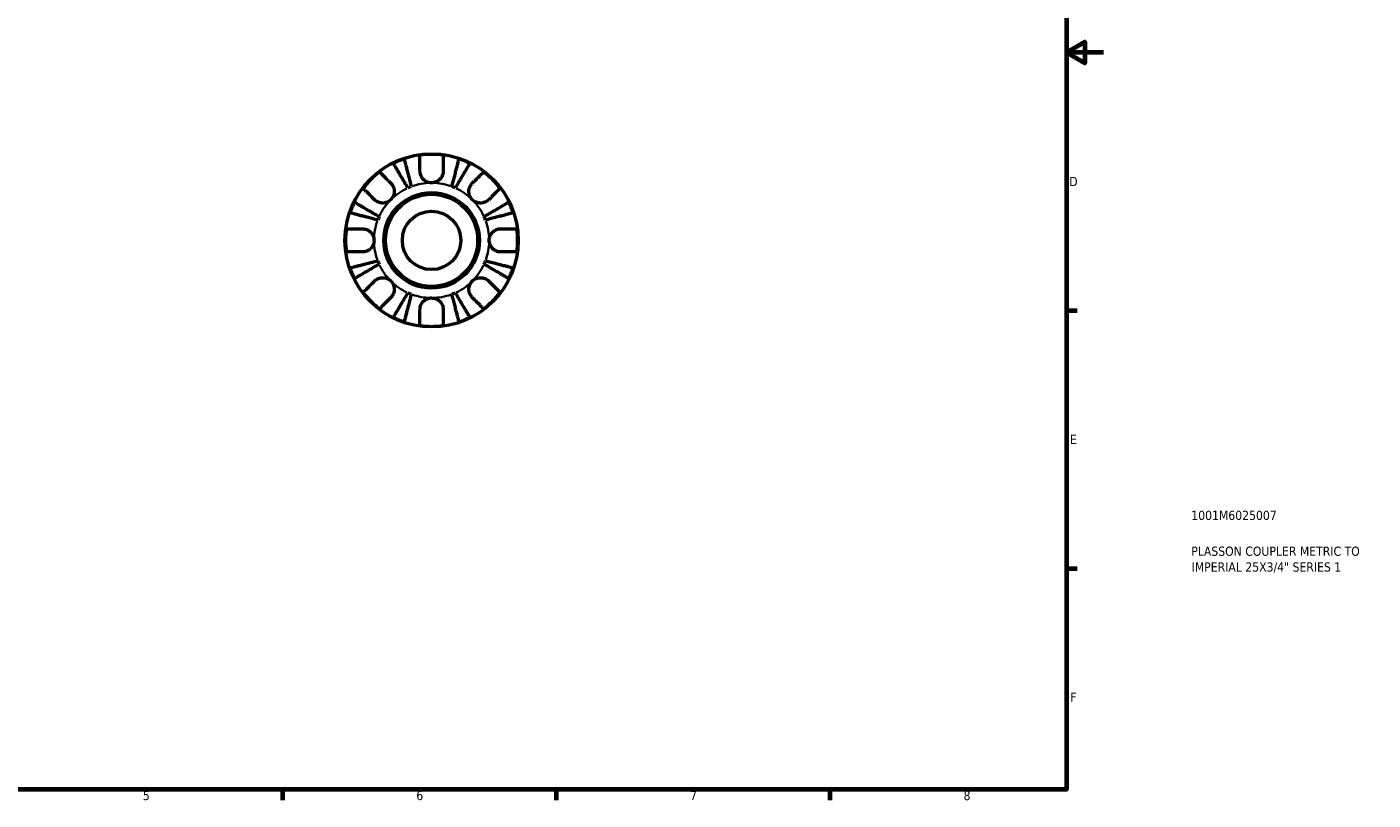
# Model space of a CAD drawing. Header units: millimetres. Extents: x -63 to 667, y 0 to 420.
# Tile 4 of 5: x 302 to 667, y 7 to 217. Entities that reach past the tile are written whole.
import ezdxf

# ---------------------------------------------------------------- set-up
doc = ezdxf.new("R2010")
doc.units = ezdxf.units.MM
for name, color, linetype, lineweight in [('Border (ISO)', 7, 'Continuous', 70), ('Title (ISO)', 7, 'Continuous', 50), ('Visible (ISO)', 7, 'Continuous', 50), ('Visible Narrow (ISO)', 7, 'Continuous', 35)]:
    doc.layers.add(name, color=color, linetype=linetype, lineweight=lineweight)
doc.styles.add('Note Text (ISO)', font='tahoma.ttf')

# ---------------------------------------------------------------- blocks, each defined once
blk = doc.blocks.new('Borders Default Border')
at = {"layer": 'Border (ISO)'}
for p, q in [((584, 140), (586.9, 140)), ((584, 70), (586.9, 70)), ((371.25, 10), (371.25, 7.1)), ((445.5, 10), (445.5, 7.1)), ((519.75, 10), (519.75, 7.1))]:
    blk.add_line(p, q, dxfattribs=at)
at = {"layer": 'Border (ISO)', "flags": 128}
for points in [[(10, 10), (10, 410), (584, 410), (584, 10), (10, 10)], [(594, 210), (584, 210), (589, 212.89), (589, 207.11), (584, 210)]]:
    blk.add_lwpolyline(points, dxfattribs=at)
at = {"layer": 'Border (ISO)', "color": 232, "true_color": 0xca0064, "char_height": 2.5, "attachment_point": 7, "style": 'Note Text (ISO)'}
for s, insert in [('D', (584.73, 173.75)), ('E', (584.94, 103.75)), ('F', (585, 33.75)), ('5', (333.39, 7.05)), ('6', (407.58, 7.05)), ('7', (481.85, 7.1)), ('8', (556.06, 7.04))]:
    blk.add_mtext(s, dxfattribs=dict(at, insert=insert))
blk = doc.blocks.new('Title Blocks ISO')
at = {"layer": 'Title (ISO)', "color": 232, "true_color": 0xca0064, "style": 'Note Text (ISO)'}
for tag, p in [('PART_NUMBER_001', (33.84, 73.13)), ('DESCRIPTION_001', (33.84, 63.4)), ('DESCRIPTION_002', (33.93, 59.12))]:
    blk.add_attdef(tag, p, '', height=2.5, dxfattribs=at)

msp = doc.modelspace()

# ---------------------------------------------------------------- linework, layer by layer
at = {"layer": 'Visible (ISO)'}
for radius in [23.5, 12.97, 12.5, 7.937]:
    msp.add_circle((411.723, 159.016), radius, dxfattribs=at)
for radius, start, end in [(23.341, 108.62342, 116.37658), (23.341, 82.24391, 97.75609), (23.341, 63.62342, 71.37658), (23.341, 127.24391, 142.75609), (23.341, 37.24391, 52.75609), (15.625, 110.66622, 114.33378), (15.625, 65.66622, 69.33378), (23.341, 153.62342, 161.37658), (23.341, 18.62342, 26.37658), (15.625, 155.66622, 159.33378), (15.625, 20.66622, 24.33378), (23.341, 172.24391, 187.75609), (23.341, 352.24391, 7.75609), (15.625, 200.66622, 204.33378), (15.625, 335.66622, 339.33378), (23.341, 198.62342, 206.37658), (23.341, 333.62342, 341.37658), (23.341, 217.24391, 232.75609), (15.625, 245.66622, 249.33378), (15.625, 290.66622, 294.33378), (23.341, 307.24391, 322.75609), (23.341, 243.62342, 251.37658), (23.341, 262.24391, 277.75609), (23.341, 288.62342, 296.37658)]:
    msp.add_arc((411.723, 159.016), radius, start, end, dxfattribs=at)
for points, knots in [([(405.285, 173.253), (405.036, 173.674), (404.765, 174.134), (404.234, 175.036), (403.974, 175.477), (403.516, 176.255), (403.276, 176.662), (402.827, 177.424), (402.619, 177.778), (402.27, 178.371), (402.096, 178.666), (401.797, 179.174), (401.671, 179.387), (401.485, 179.704), (401.406, 179.838), (401.353, 179.927)], [3.5133937, 3.5133937, 3.5133937, 3.5133937, 3.6601181, 3.6601181, 3.8068425, 3.8068425, 3.9529976, 3.9529976, 4.0991526, 4.0991526, 4.2449679, 4.2449679, 4.3907831, 4.3907831, 4.5326305, 4.5326305, 4.5326305, 4.5326305]), ([(404.269, 181.135), (404.295, 181.035), (404.334, 180.884), (404.426, 180.528), (404.488, 180.288), (404.636, 179.718), (404.721, 179.387), (404.894, 178.72), (404.996, 178.322), (405.218, 177.467), (405.336, 177.008), (405.562, 176.135), (405.69, 175.639), (405.952, 174.626), (406.086, 174.109), (406.208, 173.635)], [0.1494024, 0.1494024, 0.1494024, 0.1494024, 0.2912498, 0.2912498, 0.4370651, 0.4370651, 0.5828803, 0.5828803, 0.7290354, 0.7290354, 0.8751905, 0.8751905, 1.0219149, 1.0219149, 1.1686392, 1.1686392, 1.1686392, 1.1686392]), ([(408.573, 177.791), (408.573, 178.12), (408.573, 178.452), (408.573, 179.213), (408.573, 179.626), (408.573, 180.321), (408.573, 180.666), (408.573, 181.261), (408.573, 181.512), (408.573, 181.882), (408.573, 182.039), (408.573, 182.143)], [3.89240184, 3.89240184, 3.89240184, 3.89240184, 3.99678632, 3.99678632, 4.14339205, 4.14339205, 4.28980063, 4.28980063, 4.43620921, 4.43620921, 4.57823442, 4.57823442, 4.57823442, 4.57823442]), ([(414.873, 182.143), (414.873, 182.04), (414.873, 181.885), (414.873, 181.517), (414.873, 181.268), (414.873, 180.677), (414.873, 180.334), (414.873, 179.641), (414.873, 179.227), (414.873, 178.461), (414.873, 178.124), (414.873, 177.791)], [0.14941001, 0.14941001, 0.14941001, 0.14941001, 0.29044502, 0.29044502, 0.43634177, 0.43634177, 0.58223851, 0.58223851, 0.72934673, 0.72934673, 0.83526259, 0.83526259, 0.83526259, 0.83526259]), ([(417.237, 173.635), (417.36, 174.109), (417.493, 174.625), (417.755, 175.637), (417.883, 176.133), (418.109, 177.005), (418.227, 177.463), (418.448, 178.319), (418.551, 178.716), (418.724, 179.383), (418.81, 179.715), (418.957, 180.287), (419.02, 180.527), (419.112, 180.883), (419.151, 181.034), (419.177, 181.135)], [3.5133942, 3.5133942, 3.5133942, 3.5133942, 3.6599759, 3.6599759, 3.8065576, 3.8065576, 3.952571, 3.952571, 4.0985843, 4.0985843, 4.244542, 4.244542, 4.3904997, 4.3904997, 4.5326255, 4.5326255, 4.5326255, 4.5326255]), ([(422.093, 179.927), (422.04, 179.838), (421.961, 179.704), (421.775, 179.387), (421.649, 179.174), (421.35, 178.666), (421.176, 178.371), (420.827, 177.778), (420.618, 177.424), (420.17, 176.662), (419.929, 176.255), (419.471, 175.477), (419.212, 175.036), (418.681, 174.134), (418.409, 173.674), (418.161, 173.253)], [0.1494024, 0.1494024, 0.1494024, 0.1494024, 0.2912498, 0.2912498, 0.4370651, 0.4370651, 0.5828803, 0.5828803, 0.7290354, 0.7290354, 0.8751905, 0.8751905, 1.0219149, 1.0219149, 1.1686392, 1.1686392, 1.1686392, 1.1686392]), ([(397.597, 177.597), (397.67, 177.523), (397.781, 177.412), (398.043, 177.15), (398.22, 176.973), (398.641, 176.552), (398.885, 176.308), (399.376, 175.817), (399.669, 175.525), (400.207, 174.986), (400.442, 174.752), (400.674, 174.519)], [0.14942955, 0.14942955, 0.14942955, 0.14942955, 0.29145476, 0.29145476, 0.43786333, 0.43786333, 0.58427191, 0.58427191, 0.73087765, 0.73087765, 0.83526212, 0.83526212, 0.83526212, 0.83526212]), ([(411.723, 174.641), (411.472, 174.641), (411.223, 174.671), (410.712, 174.795), (410.454, 174.895), (409.857, 175.221), (409.545, 175.48), (409.118, 175.999), (408.975, 176.227), (408.792, 176.623), (408.734, 176.782), (408.647, 177.093), (408.617, 177.243), (408.581, 177.527), (408.573, 177.659), (408.573, 177.791)], [0, 0, 0, 0, 0.07514839, 0.07514839, 0.15775683, 0.15775683, 0.27887104, 0.27887104, 0.36056434, 0.36056434, 0.41315921, 0.41315921, 0.46174689, 0.46174689, 0.50485698, 0.50485698, 0.50485698, 0.50485698]), ([(414.873, 177.791), (414.873, 177.778), (414.873, 177.766), (414.871, 177.585), (414.855, 177.414), (414.798, 177.094), (414.761, 176.945), (414.654, 176.622), (414.579, 176.45), (414.334, 175.999), (414.135, 175.738), (413.617, 175.245), (413.292, 175.032), (412.551, 174.724), (412.14, 174.641), (411.723, 174.641)], [-0.51072287, -0.51072287, -0.51072287, -0.51072287, -0.50653573, -0.50653573, -0.4498196, -0.4498196, -0.40070764, -0.40070764, -0.34173664, -0.34173664, -0.24159774, -0.24159774, -0.12498377, -0.12498377, 0, 0, 0, 0]), ([(422.771, 174.519), (423.007, 174.755), (423.245, 174.993), (423.787, 175.535), (424.08, 175.828), (424.57, 176.317), (424.812, 176.56), (425.23, 176.978), (425.406, 177.154), (425.666, 177.414), (425.776, 177.524), (425.849, 177.597)], [3.89239507, 3.89239507, 3.89239507, 3.89239507, 3.99831093, 3.99831093, 4.14541915, 4.14541915, 4.2913159, 4.2913159, 4.43721264, 4.43721264, 4.57824766, 4.57824766, 4.57824766, 4.57824766]), ([(396.22, 170.064), (395.984, 170.3), (395.746, 170.538), (395.204, 171.08), (394.911, 171.373), (394.421, 171.863), (394.179, 172.105), (393.761, 172.523), (393.585, 172.699), (393.325, 172.959), (393.215, 173.069), (393.142, 173.142)], [3.89239507, 3.89239507, 3.89239507, 3.89239507, 3.99831093, 3.99831093, 4.14541915, 4.14541915, 4.2913159, 4.2913159, 4.43721264, 4.43721264, 4.57824766, 4.57824766, 4.57824766, 4.57824766]), ([(400.674, 174.519), (400.761, 174.433), (400.843, 174.341), (401.044, 174.086), (401.155, 173.914), (401.347, 173.541), (401.425, 173.34), (401.563, 172.841), (401.602, 172.54), (401.589, 171.844), (401.509, 171.456), (401.202, 170.708), (400.969, 170.359), (400.674, 170.064)], [-0.50766593, -0.50766593, -0.50766593, -0.50766593, -0.46718991, -0.46718991, -0.40200215, -0.40200215, -0.33506637, -0.33506637, -0.24300458, -0.24300458, -0.12488859, -0.12488859, 0, 0, 0, 0]), ([(422.771, 170.064), (422.616, 170.22), (422.477, 170.392), (422.229, 170.774), (422.123, 170.985), (421.925, 171.525), (421.86, 171.86), (421.841, 172.515), (421.879, 172.829), (422.02, 173.34), (422.099, 173.541), (422.291, 173.914), (422.401, 174.085), (422.603, 174.341), (422.685, 174.433), (422.771, 174.519)], [0, 0, 0, 0, 0.06608139, 0.06608139, 0.13667451, 0.13667451, 0.23873403, 0.23873403, 0.33457773, 0.33457773, 0.40157847, 0.40157847, 0.46685307, 0.46685307, 0.50745344, 0.50745344, 0.50745344, 0.50745344]), ([(430.304, 173.142), (430.231, 173.069), (430.121, 172.959), (429.861, 172.699), (429.685, 172.523), (429.267, 172.105), (429.024, 171.863), (428.535, 171.373), (428.242, 171.08), (427.7, 170.538), (427.462, 170.3), (427.226, 170.064)], [0.14941001, 0.14941001, 0.14941001, 0.14941001, 0.29044502, 0.29044502, 0.43634177, 0.43634177, 0.58223851, 0.58223851, 0.72934673, 0.72934673, 0.83526259, 0.83526259, 0.83526259, 0.83526259]), ([(390.812, 169.386), (390.901, 169.333), (391.035, 169.254), (391.352, 169.068), (391.565, 168.942), (392.073, 168.643), (392.368, 168.469), (392.961, 168.12), (393.315, 167.911), (394.076, 167.463), (394.484, 167.222), (395.262, 166.764), (395.703, 166.505), (396.604, 165.974), (397.065, 165.702), (397.486, 165.454)], [0.1494024, 0.1494024, 0.1494024, 0.1494024, 0.2912498, 0.2912498, 0.4370651, 0.4370651, 0.5828803, 0.5828803, 0.7290354, 0.7290354, 0.8751905, 0.8751905, 1.0219149, 1.0219149, 1.1686392, 1.1686392, 1.1686392, 1.1686392]), ([(400.674, 170.064), (400.519, 169.909), (400.347, 169.77), (399.965, 169.522), (399.754, 169.416), (399.214, 169.218), (398.879, 169.153), (398.223, 169.134), (397.91, 169.172), (397.399, 169.313), (397.198, 169.392), (396.825, 169.584), (396.654, 169.694), (396.398, 169.896), (396.306, 169.978), (396.22, 170.064)], [0, 0, 0, 0, 0.06608139, 0.06608139, 0.13667451, 0.13667451, 0.23873403, 0.23873403, 0.33457773, 0.33457773, 0.40157847, 0.40157847, 0.46685307, 0.46685307, 0.50745344, 0.50745344, 0.50745344, 0.50745344]), ([(427.226, 170.064), (427.14, 169.978), (427.048, 169.896), (426.793, 169.695), (426.621, 169.584), (426.248, 169.392), (426.047, 169.313), (425.548, 169.176), (425.247, 169.137), (424.551, 169.149), (424.163, 169.229), (423.415, 169.537), (423.066, 169.77), (422.771, 170.064)], [-0.50766593, -0.50766593, -0.50766593, -0.50766593, -0.46718991, -0.46718991, -0.40200215, -0.40200215, -0.33506637, -0.33506637, -0.24300458, -0.24300458, -0.12488859, -0.12488859, 0, 0, 0, 0]), ([(425.96, 165.454), (426.381, 165.702), (426.841, 165.974), (427.743, 166.505), (428.184, 166.764), (428.962, 167.222), (429.369, 167.463), (430.131, 167.911), (430.485, 168.12), (431.078, 168.469), (431.373, 168.643), (431.881, 168.942), (432.094, 169.068), (432.411, 169.254), (432.545, 169.333), (432.634, 169.386)], [3.5133937, 3.5133937, 3.5133937, 3.5133937, 3.6601181, 3.6601181, 3.8068425, 3.8068425, 3.9529976, 3.9529976, 4.0991526, 4.0991526, 4.2449679, 4.2449679, 4.3907831, 4.3907831, 4.5326305, 4.5326305, 4.5326305, 4.5326305]), ([(397.103, 164.53), (396.63, 164.653), (396.113, 164.787), (395.1, 165.048), (394.604, 165.177), (393.73, 165.403), (393.272, 165.521), (392.416, 165.742), (392.019, 165.845), (391.352, 166.018), (391.021, 166.103), (390.45, 166.251), (390.21, 166.313), (389.855, 166.405), (389.704, 166.444), (389.604, 166.47)], [3.5133937, 3.5133937, 3.5133937, 3.5133937, 3.6601181, 3.6601181, 3.8068425, 3.8068425, 3.9529976, 3.9529976, 4.0991526, 4.0991526, 4.2449679, 4.2449679, 4.3907831, 4.3907831, 4.5326305, 4.5326305, 4.5326305, 4.5326305]), ([(433.842, 166.47), (433.741, 166.444), (433.59, 166.405), (433.234, 166.313), (432.994, 166.25), (432.422, 166.103), (432.09, 166.017), (431.423, 165.844), (431.026, 165.741), (430.17, 165.52), (429.712, 165.402), (428.84, 165.176), (428.344, 165.048), (427.332, 164.786), (426.816, 164.653), (426.342, 164.53)], [0.1494079, 0.1494079, 0.1494079, 0.1494079, 0.2915337, 0.2915337, 0.4374914, 0.4374914, 0.5834491, 0.5834491, 0.7294624, 0.7294624, 0.8754758, 0.8754758, 1.0220575, 1.0220575, 1.1686392, 1.1686392, 1.1686392, 1.1686392]), ([(388.596, 162.166), (388.699, 162.166), (388.854, 162.166), (389.222, 162.166), (389.47, 162.166), (390.062, 162.166), (390.405, 162.166), (391.097, 162.166), (391.511, 162.166), (392.278, 162.166), (392.615, 162.166), (392.948, 162.166)], [0.14941001, 0.14941001, 0.14941001, 0.14941001, 0.29044502, 0.29044502, 0.43634177, 0.43634177, 0.58223851, 0.58223851, 0.72934673, 0.72934673, 0.83526259, 0.83526259, 0.83526259, 0.83526259]), ([(392.948, 162.166), (393.079, 162.166), (393.211, 162.158), (393.537, 162.116), (393.729, 162.074), (394.118, 161.948), (394.313, 161.863), (394.761, 161.609), (395.003, 161.422), (395.487, 160.92), (395.704, 160.59), (396.015, 159.844), (396.098, 159.432), (396.098, 159.016)], [-0.50816407, -0.50816407, -0.50816407, -0.50816407, -0.46460526, -0.46460526, -0.40154747, -0.40154747, -0.3356183, -0.3356183, -0.24286964, -0.24286964, -0.12490659, -0.12490659, 0, 0, 0, 0]), ([(427.348, 159.016), (427.348, 159.235), (427.371, 159.454), (427.465, 159.898), (427.539, 160.121), (427.808, 160.706), (428.051, 161.041), (428.562, 161.518), (428.799, 161.684), (429.236, 161.91), (429.427, 161.985), (429.816, 162.098), (430.014, 162.135), (430.307, 162.162), (430.403, 162.166), (430.498, 162.166)], [-2.17667965, -2.17667965, -2.17667965, -2.17667965, -2.11086653, -2.11086653, -2.04055216, -2.04055216, -1.91738302, -1.91738302, -1.82942275, -1.82942275, -1.76558177, -1.76558177, -1.70117883, -1.70117883, -1.66961913, -1.66961913, -1.66961913, -1.66961913]), ([(430.498, 162.166), (430.831, 162.166), (431.168, 162.166), (431.934, 162.166), (432.348, 162.166), (433.041, 162.166), (433.384, 162.166), (433.975, 162.166), (434.224, 162.166), (434.592, 162.166), (434.747, 162.166), (434.85, 162.166)], [3.8924012, 3.8924012, 3.8924012, 3.8924012, 3.99831706, 3.99831706, 4.14542528, 4.14542528, 4.29132202, 4.29132202, 4.43721877, 4.43721877, 4.57825378, 4.57825378, 4.57825378, 4.57825378]), ([(396.098, 159.016), (396.098, 158.797), (396.075, 158.578), (395.981, 158.134), (395.907, 157.911), (395.637, 157.325), (395.395, 156.991), (394.884, 156.514), (394.647, 156.348), (394.21, 156.122), (394.019, 156.047), (393.629, 155.934), (393.432, 155.897), (393.139, 155.87), (393.043, 155.866), (392.948, 155.866)], [-2.17667965, -2.17667965, -2.17667965, -2.17667965, -2.11086653, -2.11086653, -2.04055216, -2.04055216, -1.91738302, -1.91738302, -1.82942275, -1.82942275, -1.76558177, -1.76558177, -1.70117883, -1.70117883, -1.66961913, -1.66961913, -1.66961913, -1.66961913]), ([(430.498, 155.866), (430.367, 155.866), (430.235, 155.874), (429.909, 155.915), (429.717, 155.958), (429.328, 156.084), (429.133, 156.169), (428.684, 156.423), (428.442, 156.609), (427.958, 157.112), (427.741, 157.442), (427.43, 158.188), (427.348, 158.6), (427.348, 159.016)], [-0.50816407, -0.50816407, -0.50816407, -0.50816407, -0.46460526, -0.46460526, -0.40154747, -0.40154747, -0.3356183, -0.3356183, -0.24286964, -0.24286964, -0.12490659, -0.12490659, 0, 0, 0, 0]), ([(392.948, 155.866), (392.619, 155.866), (392.287, 155.866), (391.526, 155.866), (391.112, 155.866), (390.418, 155.866), (390.073, 155.866), (389.477, 155.866), (389.227, 155.866), (388.856, 155.866), (388.7, 155.866), (388.596, 155.866)], [3.89239571, 3.89239571, 3.89239571, 3.89239571, 3.99678019, 3.99678019, 4.14338592, 4.14338592, 4.2897945, 4.2897945, 4.43620308, 4.43620308, 4.57822829, 4.57822829, 4.57822829, 4.57822829]), ([(389.604, 151.562), (389.704, 151.588), (389.855, 151.627), (390.21, 151.719), (390.45, 151.781), (391.021, 151.929), (391.352, 152.014), (392.019, 152.187), (392.416, 152.289), (393.272, 152.511), (393.73, 152.629), (394.604, 152.855), (395.1, 152.983), (396.113, 153.245), (396.63, 153.379), (397.103, 153.501)], [0.1494024, 0.1494024, 0.1494024, 0.1494024, 0.2912498, 0.2912498, 0.4370651, 0.4370651, 0.5828803, 0.5828803, 0.7290354, 0.7290354, 0.8751905, 0.8751905, 1.0219149, 1.0219149, 1.1686392, 1.1686392, 1.1686392, 1.1686392]), ([(426.342, 153.501), (426.816, 153.379), (427.333, 153.245), (428.346, 152.983), (428.842, 152.855), (429.715, 152.629), (430.174, 152.511), (431.029, 152.289), (431.427, 152.187), (432.094, 152.014), (432.425, 151.929), (432.995, 151.781), (433.235, 151.719), (433.591, 151.627), (433.742, 151.588), (433.842, 151.562)], [3.5133942, 3.5133942, 3.5133942, 3.5133942, 3.6601185, 3.6601185, 3.8068429, 3.8068429, 3.952998, 3.952998, 4.0991531, 4.0991531, 4.2449683, 4.2449683, 4.3907836, 4.3907836, 4.532631, 4.532631, 4.532631, 4.532631]), ([(434.85, 155.866), (434.746, 155.866), (434.589, 155.866), (434.219, 155.866), (433.968, 155.866), (433.373, 155.866), (433.028, 155.866), (432.333, 155.866), (431.92, 155.866), (431.159, 155.866), (430.827, 155.866), (430.498, 155.866)], [0.14942955, 0.14942955, 0.14942955, 0.14942955, 0.29145476, 0.29145476, 0.43786333, 0.43786333, 0.58427191, 0.58427191, 0.73087765, 0.73087765, 0.83526212, 0.83526212, 0.83526212, 0.83526212]), ([(397.486, 152.578), (397.065, 152.329), (396.604, 152.058), (395.703, 151.527), (395.262, 151.267), (394.484, 150.809), (394.076, 150.569), (393.315, 150.12), (392.961, 149.912), (392.368, 149.563), (392.073, 149.389), (391.565, 149.09), (391.352, 148.964), (391.035, 148.778), (390.901, 148.699), (390.812, 148.646)], [3.5133937, 3.5133937, 3.5133937, 3.5133937, 3.6601181, 3.6601181, 3.8068425, 3.8068425, 3.9529976, 3.9529976, 4.0991526, 4.0991526, 4.2449679, 4.2449679, 4.3907831, 4.3907831, 4.5326305, 4.5326305, 4.5326305, 4.5326305]), ([(432.634, 148.646), (432.545, 148.699), (432.411, 148.778), (432.094, 148.964), (431.881, 149.09), (431.373, 149.389), (431.078, 149.563), (430.485, 149.912), (430.131, 150.12), (429.369, 150.569), (428.962, 150.809), (428.184, 151.267), (427.743, 151.527), (426.841, 152.058), (426.381, 152.329), (425.96, 152.578)], [0.1494024, 0.1494024, 0.1494024, 0.1494024, 0.2912498, 0.2912498, 0.4370651, 0.4370651, 0.5828803, 0.5828803, 0.7290354, 0.7290354, 0.8751905, 0.8751905, 1.0219149, 1.0219149, 1.1686392, 1.1686392, 1.1686392, 1.1686392]), ([(393.142, 144.89), (393.215, 144.963), (393.325, 145.073), (393.585, 145.333), (393.761, 145.508), (394.179, 145.927), (394.421, 146.169), (394.911, 146.659), (395.204, 146.952), (395.746, 147.494), (395.984, 147.732), (396.22, 147.967)], [0.14941001, 0.14941001, 0.14941001, 0.14941001, 0.29044502, 0.29044502, 0.43634177, 0.43634177, 0.58223851, 0.58223851, 0.72934673, 0.72934673, 0.83526259, 0.83526259, 0.83526259, 0.83526259]), ([(396.22, 147.967), (396.306, 148.054), (396.398, 148.136), (396.653, 148.337), (396.825, 148.448), (397.198, 148.64), (397.399, 148.718), (397.897, 148.856), (398.199, 148.895), (398.895, 148.882), (399.282, 148.802), (400.03, 148.495), (400.38, 148.262), (400.674, 147.967)], [-0.50766593, -0.50766593, -0.50766593, -0.50766593, -0.46718991, -0.46718991, -0.40200215, -0.40200215, -0.33506637, -0.33506637, -0.24300458, -0.24300458, -0.12488859, -0.12488859, 0, 0, 0, 0]), ([(400.674, 147.967), (400.83, 147.812), (400.969, 147.64), (401.217, 147.258), (401.323, 147.047), (401.521, 146.507), (401.585, 146.172), (401.605, 145.516), (401.566, 145.203), (401.425, 144.692), (401.347, 144.491), (401.155, 144.118), (401.044, 143.947), (400.843, 143.691), (400.761, 143.599), (400.674, 143.513)], [0, 0, 0, 0, 0.06608139, 0.06608139, 0.13667451, 0.13667451, 0.23873403, 0.23873403, 0.33457773, 0.33457773, 0.40157847, 0.40157847, 0.46685307, 0.46685307, 0.50745344, 0.50745344, 0.50745344, 0.50745344]), ([(422.771, 143.513), (422.685, 143.599), (422.603, 143.691), (422.402, 143.946), (422.291, 144.118), (422.099, 144.491), (422.02, 144.692), (421.883, 145.19), (421.844, 145.492), (421.856, 146.188), (421.936, 146.575), (422.244, 147.323), (422.477, 147.673), (422.771, 147.967)], [-0.50766593, -0.50766593, -0.50766593, -0.50766593, -0.46718991, -0.46718991, -0.40200215, -0.40200215, -0.33506637, -0.33506637, -0.24300458, -0.24300458, -0.12488859, -0.12488859, 0, 0, 0, 0]), ([(422.771, 147.967), (422.927, 148.123), (423.099, 148.262), (423.481, 148.51), (423.692, 148.616), (424.232, 148.814), (424.567, 148.878), (425.222, 148.898), (425.536, 148.859), (426.047, 148.718), (426.248, 148.64), (426.621, 148.448), (426.792, 148.337), (427.048, 148.136), (427.14, 148.054), (427.226, 147.967)], [0, 0, 0, 0, 0.06608139, 0.06608139, 0.13667451, 0.13667451, 0.23873403, 0.23873403, 0.33457773, 0.33457773, 0.40157847, 0.40157847, 0.46685307, 0.46685307, 0.50745344, 0.50745344, 0.50745344, 0.50745344]), ([(427.226, 147.967), (427.462, 147.732), (427.7, 147.494), (428.242, 146.952), (428.535, 146.659), (429.024, 146.169), (429.267, 145.927), (429.685, 145.508), (429.861, 145.333), (430.121, 145.073), (430.231, 144.963), (430.304, 144.89)], [3.89239507, 3.89239507, 3.89239507, 3.89239507, 3.99831093, 3.99831093, 4.14541915, 4.14541915, 4.2913159, 4.2913159, 4.43721264, 4.43721264, 4.57824766, 4.57824766, 4.57824766, 4.57824766]), ([(400.674, 143.513), (400.439, 143.277), (400.201, 143.039), (399.659, 142.497), (399.366, 142.204), (398.876, 141.714), (398.634, 141.472), (398.215, 141.054), (398.04, 140.878), (397.78, 140.618), (397.67, 140.508), (397.597, 140.435)], [3.89239507, 3.89239507, 3.89239507, 3.89239507, 3.99831093, 3.99831093, 4.14541915, 4.14541915, 4.2913159, 4.2913159, 4.43721264, 4.43721264, 4.57824766, 4.57824766, 4.57824766, 4.57824766]), ([(401.353, 138.105), (401.406, 138.194), (401.485, 138.328), (401.671, 138.645), (401.797, 138.858), (402.096, 139.366), (402.27, 139.661), (402.619, 140.254), (402.827, 140.608), (403.276, 141.369), (403.516, 141.777), (403.974, 142.555), (404.234, 142.996), (404.765, 143.897), (405.036, 144.358), (405.285, 144.779)], [0.1494024, 0.1494024, 0.1494024, 0.1494024, 0.2912498, 0.2912498, 0.4370651, 0.4370651, 0.5828803, 0.5828803, 0.7290354, 0.7290354, 0.8751905, 0.8751905, 1.0219149, 1.0219149, 1.1686392, 1.1686392, 1.1686392, 1.1686392]), ([(406.208, 144.396), (406.086, 143.923), (405.952, 143.406), (405.69, 142.393), (405.562, 141.897), (405.336, 141.023), (405.218, 140.565), (404.996, 139.709), (404.894, 139.312), (404.721, 138.645), (404.636, 138.314), (404.488, 137.743), (404.426, 137.503), (404.334, 137.148), (404.295, 136.997), (404.269, 136.897)], [3.5133937, 3.5133937, 3.5133937, 3.5133937, 3.6601181, 3.6601181, 3.8068425, 3.8068425, 3.9529976, 3.9529976, 4.0991526, 4.0991526, 4.2449679, 4.2449679, 4.3907831, 4.3907831, 4.5326305, 4.5326305, 4.5326305, 4.5326305]), ([(408.573, 140.241), (408.573, 140.372), (408.581, 140.504), (408.622, 140.83), (408.665, 141.022), (408.791, 141.411), (408.876, 141.606), (409.13, 142.054), (409.316, 142.296), (409.819, 142.78), (410.149, 142.997), (410.895, 143.308), (411.307, 143.391), (411.723, 143.391)], [-0.50816407, -0.50816407, -0.50816407, -0.50816407, -0.46460526, -0.46460526, -0.40154747, -0.40154747, -0.3356183, -0.3356183, -0.24286964, -0.24286964, -0.12490659, -0.12490659, 0, 0, 0, 0]), ([(411.723, 143.391), (411.942, 143.391), (412.161, 143.368), (412.605, 143.274), (412.828, 143.2), (413.413, 142.93), (413.748, 142.688), (414.225, 142.177), (414.391, 141.94), (414.617, 141.503), (414.692, 141.312), (414.805, 140.922), (414.842, 140.725), (414.869, 140.432), (414.873, 140.336), (414.873, 140.241)], [-2.17667965, -2.17667965, -2.17667965, -2.17667965, -2.11086653, -2.11086653, -2.04055216, -2.04055216, -1.91738302, -1.91738302, -1.82942275, -1.82942275, -1.76558177, -1.76558177, -1.70117883, -1.70117883, -1.66961913, -1.66961913, -1.66961913, -1.66961913]), ([(419.177, 136.897), (419.151, 136.997), (419.112, 137.148), (419.02, 137.503), (418.958, 137.743), (418.81, 138.314), (418.725, 138.645), (418.552, 139.312), (418.449, 139.709), (418.228, 140.565), (418.11, 141.023), (417.884, 141.897), (417.755, 142.393), (417.494, 143.406), (417.36, 143.923), (417.237, 144.396)], [0.1494024, 0.1494024, 0.1494024, 0.1494024, 0.2912498, 0.2912498, 0.4370651, 0.4370651, 0.5828803, 0.5828803, 0.7290354, 0.7290354, 0.8751905, 0.8751905, 1.0219149, 1.0219149, 1.1686392, 1.1686392, 1.1686392, 1.1686392]), ([(418.161, 144.779), (418.409, 144.358), (418.681, 143.897), (419.212, 142.996), (419.471, 142.555), (419.929, 141.777), (420.17, 141.369), (420.618, 140.608), (420.827, 140.254), (421.176, 139.661), (421.35, 139.366), (421.649, 138.858), (421.775, 138.645), (421.961, 138.328), (422.04, 138.194), (422.093, 138.105)], [3.5133937, 3.5133937, 3.5133937, 3.5133937, 3.6601181, 3.6601181, 3.8068425, 3.8068425, 3.9529976, 3.9529976, 4.0991526, 4.0991526, 4.2449679, 4.2449679, 4.3907831, 4.3907831, 4.5326305, 4.5326305, 4.5326305, 4.5326305]), ([(425.849, 140.435), (425.776, 140.508), (425.666, 140.618), (425.406, 140.878), (425.23, 141.054), (424.812, 141.472), (424.57, 141.714), (424.08, 142.204), (423.787, 142.497), (423.245, 143.039), (423.007, 143.277), (422.771, 143.513)], [0.14941001, 0.14941001, 0.14941001, 0.14941001, 0.29044502, 0.29044502, 0.43634177, 0.43634177, 0.58223851, 0.58223851, 0.72934673, 0.72934673, 0.83526259, 0.83526259, 0.83526259, 0.83526259]), ([(408.573, 135.889), (408.573, 135.992), (408.573, 136.147), (408.573, 136.515), (408.573, 136.763), (408.573, 137.355), (408.573, 137.698), (408.573, 138.39), (408.573, 138.804), (408.573, 139.571), (408.573, 139.908), (408.573, 140.241)], [0.14941001, 0.14941001, 0.14941001, 0.14941001, 0.29044502, 0.29044502, 0.43634177, 0.43634177, 0.58223851, 0.58223851, 0.72934673, 0.72934673, 0.83526259, 0.83526259, 0.83526259, 0.83526259]), ([(414.873, 140.241), (414.873, 139.908), (414.873, 139.571), (414.873, 138.804), (414.873, 138.39), (414.873, 137.698), (414.873, 137.355), (414.873, 136.763), (414.873, 136.515), (414.873, 136.147), (414.873, 135.992), (414.873, 135.889)], [3.89239507, 3.89239507, 3.89239507, 3.89239507, 3.99831093, 3.99831093, 4.14541915, 4.14541915, 4.2913159, 4.2913159, 4.43721264, 4.43721264, 4.57824766, 4.57824766, 4.57824766, 4.57824766])]:
    msp.add_open_spline(points, degree=3, knots=knots, dxfattribs=at)
at = {"layer": 'Visible Narrow (ISO)'}
for start, end in [(115.36709, 133.96669), (91.03331, 109.63291), (70.36709, 88.96669), (46.03331, 64.63291), (136.03331, 154.63291), (25.36709, 43.96669), (160.36709, 178.96669), (1.03331, 19.63291), (181.03331, 199.63291), (340.36709, 358.96669), (205.36709, 223.96669), (316.03331, 334.63291), (226.03331, 244.63291), (295.36709, 313.96669), (250.36709, 268.96669), (271.03331, 289.63291)]:
    msp.add_arc((411.723, 159.016), 15.625, start, end, dxfattribs=at)

# ---------------------------------------------------------------- block references
msp.add_blockref('Borders Default Border', (0, 0))
msp.add_blockref('Title Blocks ISO', (584, 10)).add_auto_attribs({'PART_NUMBER_001': '1001M6025007', 'DESCRIPTION_001': 'PLASSON COUPLER METRIC TO', 'DESCRIPTION_002': 'IMPERIAL 25X3/4" SERIES 1'})

doc.saveas('drawing.dxf')
